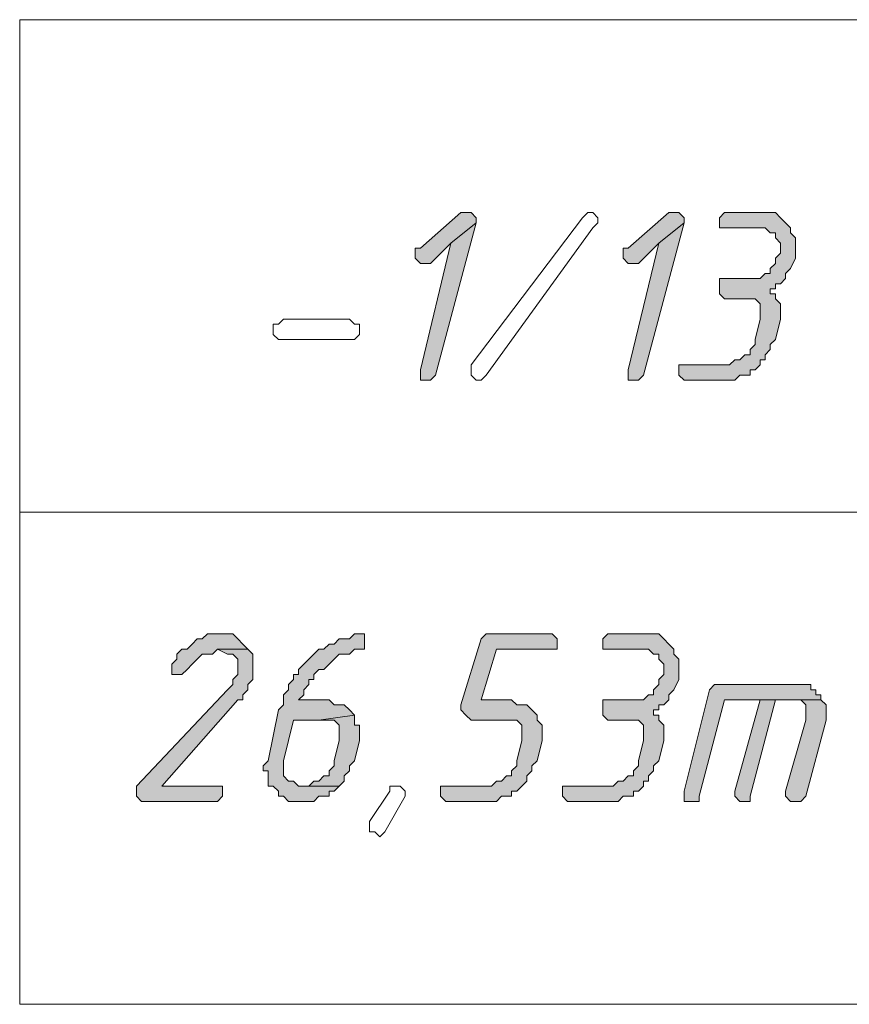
# Model space of a CAD drawing. Header units: inches. Extents: x 1504 to 12593, y -807 to 3183.
# Tile 173 of 256: x 6123 to 6192, y 998 to 1080. Entities that reach past the tile are written whole.
import ezdxf

# ---------------------------------------------------------------- set-up
doc = ezdxf.new("R2010")
doc.units = ezdxf.units.IN
doc.header["$MEASUREMENT"] = 0
for name, color, linetype in [('at_Entity', 7, 'Continuous'), ('at_Rect', 7, 'Continuous'), ('at_Solid', 7, 'Continuous')]:
    doc.layers.add(name, color=color, linetype=linetype)

msp = doc.modelspace()

# ---------------------------------------------------------------- hatches: boundary and pattern name
at = {"layer": 'at_Solid', "lineweight": 15}
for points in [[(6159.987, 1063.768), (6159.568, 1063.768), (6156.188, 1060.811), (6155.764, 1060.811), (6155.764, 1060.387), (6155.764, 1059.969), (6156.188, 1059.545), (6157.03, 1059.545), (6158.72, 1061.235), (6160.835, 1062.925), (6160.835, 1063.344), (6160.411, 1063.768)], [(6177.309, 1063.768), (6176.885, 1063.768), (6173.504, 1060.811), (6173.086, 1060.811), (6173.086, 1060.387), (6173.086, 1059.969), (6173.504, 1059.545), (6174.352, 1059.545), (6176.042, 1061.235), (6178.151, 1062.925), (6178.151, 1063.344), (6177.727, 1063.768)], [(6184.913, 1063.768), (6181.532, 1063.768), (6181.108, 1063.344), (6181.108, 1062.501), (6184.913, 1062.501), (6185.331, 1062.083), (6185.755, 1062.083), (6185.755, 1061.659), (6186.179, 1061.235), (6186.179, 1060.811), (6186.179, 1060.387), (6185.755, 1059.969), (6185.755, 1059.545), (6185.331, 1059.121), (6185.331, 1058.702), (6184.913, 1058.702), (6184.489, 1058.278), (6181.108, 1058.278), (6181.108, 1057.012), (6181.532, 1056.588), (6184.065, 1056.588), (6184.489, 1056.164), (6184.489, 1055.322), (6184.489, 1054.898), (6184.065, 1053.207), (6184.065, 1052.789), (6183.646, 1052.365), (6183.646, 1051.941), (6183.222, 1051.941), (6182.798, 1051.523), (6182.374, 1051.523), (6181.95, 1051.099), (6177.727, 1051.099), (6177.727, 1050.251), (6178.151, 1049.832), (6182.374, 1049.832), (6182.798, 1050.251), (6183.646, 1050.251), (6183.646, 1050.675), (6184.065, 1050.675), (6184.489, 1051.099), (6184.489, 1051.523), (6184.913, 1051.523), (6184.913, 1051.941), (6185.331, 1052.365), (6185.331, 1052.789), (6185.755, 1053.207), (6186.179, 1054.898), (6186.179, 1056.164), (6185.755, 1056.588), (6185.755, 1057.012), (6185.331, 1057.012), (6185.331, 1057.436), (6185.755, 1057.436), (6185.755, 1057.854), (6186.179, 1057.854), (6186.603, 1058.278), (6186.603, 1058.702), (6187.021, 1059.121), (6187.445, 1059.969), (6187.445, 1060.387), (6187.445, 1061.659), (6187.021, 1062.083), (6187.021, 1062.501), (6186.603, 1062.925), (6186.179, 1063.344), (6185.755, 1063.768), (6185.331, 1063.768)], [(6160.835, 1062.925), (6158.72, 1061.235), (6156.188, 1050.675), (6156.188, 1049.832), (6157.03, 1049.832), (6157.454, 1050.251)], [(6178.151, 1062.925), (6176.042, 1061.235), (6173.504, 1050.675), (6173.504, 1049.832), (6174.352, 1049.832), (6174.771, 1050.251)], [(6139.714, 1028.711), (6138.447, 1028.711), (6138.023, 1028.287), (6137.599, 1028.287), (6137.181, 1027.863), (6136.757, 1027.445), (6136.333, 1027.445), (6135.915, 1027.021), (6135.915, 1026.597), (6135.491, 1026.178), (6135.491, 1025.754), (6135.491, 1025.33), (6136.333, 1025.33), (6136.757, 1025.754), (6137.181, 1026.178), (6137.599, 1026.597), (6138.023, 1027.021), (6138.866, 1027.021), (6139.29, 1027.445), (6141.828, 1027.445), (6141.404, 1027.863), (6140.98, 1028.287), (6140.562, 1028.711), (6140.138, 1028.711)], [(6151.122, 1028.711), (6150.698, 1028.711), (6150.274, 1028.287), (6149.426, 1028.287), (6149.008, 1027.863), (6148.584, 1027.863), (6148.16, 1027.445), (6147.741, 1027.445), (6147.318, 1027.021), (6146.894, 1026.597), (6146.47, 1026.178), (6146.051, 1025.754), (6146.051, 1025.33), (6145.627, 1025.33), (6145.627, 1024.906), (6145.203, 1024.488), (6145.203, 1024.064), (6144.785, 1023.64), (6144.785, 1022.798), (6144.361, 1022.374), (6143.518, 1018.15), (6143.094, 1017.727), (6143.094, 1017.303), (6143.518, 1017.303), (6143.518, 1016.036), (6143.937, 1016.036), (6144.361, 1015.618), (6144.361, 1015.194), (6144.785, 1015.194), (6145.203, 1014.77), (6147.318, 1014.77), (6147.741, 1015.194), (6148.584, 1015.194), (6148.584, 1015.618), (6149.008, 1015.618), (6149.426, 1016.036), (6146.051, 1016.036), (6145.627, 1016.46), (6145.203, 1016.46), (6144.785, 1016.884), (6144.785, 1017.727), (6144.785, 1018.15), (6145.627, 1021.531), (6147.741, 1021.531), (6150.698, 1021.955), (6150.274, 1022.374), (6149.85, 1022.798), (6149.008, 1022.798), (6148.584, 1023.222), (6146.051, 1023.222), (6146.47, 1023.64), (6146.47, 1024.064), (6146.894, 1024.488), (6146.894, 1024.906), (6147.318, 1024.906), (6147.318, 1025.33), (6147.741, 1025.754), (6148.16, 1025.754), (6148.584, 1026.178), (6149.008, 1026.597), (6149.426, 1027.021), (6150.274, 1027.021), (6150.698, 1027.445), (6151.541, 1027.445), (6151.541, 1028.711)], [(6166.748, 1028.711), (6161.677, 1028.711), (6161.259, 1028.287), (6159.568, 1022.798), (6159.568, 1022.374), (6159.987, 1021.955), (6160.411, 1021.531), (6164.21, 1021.531), (6164.634, 1021.107), (6164.634, 1020.259), (6164.634, 1019.841), (6164.21, 1018.15), (6164.21, 1017.727), (6163.792, 1017.303), (6163.792, 1016.884), (6163.368, 1016.884), (6162.944, 1016.46), (6162.525, 1016.46), (6162.101, 1016.036), (6157.878, 1016.036), (6157.878, 1015.194), (6158.302, 1014.77), (6162.525, 1014.77), (6162.944, 1015.194), (6163.792, 1015.194), (6163.792, 1015.618), (6164.21, 1015.618), (6164.634, 1016.036), (6165.058, 1016.46), (6165.058, 1016.884), (6165.482, 1017.303), (6165.482, 1017.727), (6165.906, 1018.15), (6166.324, 1019.841), (6166.324, 1020.259), (6166.324, 1021.107), (6165.906, 1021.531), (6165.906, 1021.955), (6165.482, 1022.374), (6165.058, 1022.798), (6164.21, 1022.798), (6163.792, 1023.222), (6161.259, 1023.222), (6162.525, 1027.445), (6167.591, 1027.445), (6167.591, 1028.287), (6167.167, 1028.711)], [(6175.194, 1028.711), (6171.814, 1028.711), (6171.395, 1028.287), (6171.395, 1027.445), (6175.194, 1027.445), (6175.618, 1027.021), (6176.042, 1027.021), (6176.042, 1026.597), (6176.461, 1026.178), (6176.461, 1025.754), (6176.461, 1025.33), (6176.042, 1024.906), (6176.042, 1024.488), (6175.618, 1024.064), (6175.618, 1023.64), (6175.194, 1023.64), (6174.771, 1023.222), (6171.395, 1023.222), (6171.395, 1021.955), (6171.814, 1021.531), (6174.352, 1021.531), (6174.771, 1021.107), (6174.771, 1020.259), (6174.771, 1019.841), (6174.352, 1018.15), (6174.352, 1017.727), (6173.928, 1017.303), (6173.928, 1016.884), (6173.504, 1016.884), (6173.086, 1016.46), (6172.662, 1016.46), (6172.238, 1016.036), (6168.015, 1016.036), (6168.015, 1015.194), (6168.439, 1014.77), (6172.662, 1014.77), (6173.086, 1015.194), (6173.928, 1015.194), (6173.928, 1015.618), (6174.352, 1015.618), (6174.771, 1016.036), (6174.771, 1016.46), (6175.194, 1016.46), (6175.194, 1016.884), (6175.618, 1017.303), (6175.618, 1017.727), (6176.042, 1018.15), (6176.461, 1019.841), (6176.461, 1021.107), (6176.042, 1021.531), (6176.042, 1021.955), (6175.618, 1021.955), (6175.618, 1022.374), (6176.042, 1022.374), (6176.042, 1022.798), (6176.461, 1022.798), (6176.885, 1023.222), (6176.885, 1023.64), (6177.309, 1024.064), (6177.727, 1024.906), (6177.727, 1025.33), (6177.727, 1026.597), (6177.309, 1027.021), (6177.309, 1027.445), (6176.885, 1027.863), (6176.461, 1028.287), (6176.042, 1028.711), (6175.618, 1028.711)], [(6141.828, 1027.445), (6139.29, 1027.445), (6140.138, 1027.021), (6140.562, 1027.021), (6140.98, 1026.597), (6140.98, 1025.754), (6140.98, 1025.33), (6140.562, 1024.906), (6140.562, 1024.488), (6140.138, 1024.064), (6132.534, 1016.036), (6132.534, 1015.194), (6132.958, 1014.77), (6139.29, 1014.77), (6139.714, 1015.194), (6139.714, 1016.036), (6134.643, 1016.036), (6140.98, 1023.222), (6141.404, 1023.222), (6141.404, 1023.64), (6141.828, 1024.064), (6141.828, 1024.488), (6142.246, 1024.906), (6142.246, 1025.33), (6142.246, 1027.021)], [(6187.869, 1024.488), (6180.69, 1024.488), (6180.266, 1024.064), (6178.151, 1015.618), (6178.151, 1014.77), (6179.418, 1014.77), (6179.418, 1015.194), (6181.532, 1023.222), (6189.554, 1023.222), (6189.554, 1023.64), (6189.136, 1023.64), (6189.136, 1024.064), (6188.712, 1024.064), (6188.712, 1024.488), (6188.288, 1024.488)], [(6184.489, 1023.222), (6182.374, 1015.618), (6182.374, 1015.194), (6182.798, 1014.77), (6183.646, 1014.77), (6183.646, 1015.194), (6185.755, 1023.222), (6187.445, 1023.222)], [(6189.554, 1023.222), (6184.489, 1023.222), (6187.869, 1023.222), (6188.288, 1022.798), (6188.288, 1021.531), (6186.603, 1015.618), (6186.603, 1015.194), (6187.021, 1014.77), (6187.869, 1014.77), (6188.288, 1015.194), (6189.978, 1021.531), (6189.978, 1022.374), (6189.978, 1022.798)], [(6150.698, 1021.955), (6147.741, 1021.531), (6149.008, 1021.531), (6149.426, 1021.107), (6149.426, 1020.259), (6149.426, 1019.841), (6149.008, 1018.15), (6149.008, 1017.727), (6148.584, 1017.303), (6148.584, 1016.884), (6148.16, 1016.884), (6147.741, 1016.46), (6147.318, 1016.46), (6146.894, 1016.036), (6146.47, 1016.036), (6149.426, 1016.036), (6149.85, 1016.46), (6149.85, 1016.884), (6150.274, 1017.303), (6150.274, 1017.727), (6150.698, 1018.15), (6151.122, 1019.841), (6151.122, 1020.259), (6151.122, 1021.107), (6150.698, 1021.107), (6150.698, 1021.531)]]:
    msp.add_hatch(color=7, dxfattribs=at).paths.add_polyline_path(points)

# ---------------------------------------------------------------- linework, layer by layer
at = {"layer": 'at_Entity', "color": 7, "lineweight": 15}
for p, q in [((6159.568, 1063.768), (6156.188, 1060.811)), ((6159.987, 1063.768), (6159.568, 1063.768)), ((6160.411, 1063.768), (6159.987, 1063.768)), ((6160.835, 1063.344), (6160.411, 1063.768)), ((6169.705, 1063.344), (6170.129, 1063.768)), ((6170.129, 1063.768), (6170.547, 1063.768)), ((6170.547, 1063.768), (6170.971, 1063.344)), ((6176.885, 1063.768), (6173.504, 1060.811)), ((6177.309, 1063.768), (6176.885, 1063.768)), ((6177.727, 1063.768), (6177.309, 1063.768)), ((6178.151, 1063.344), (6177.727, 1063.768)), ((6181.532, 1063.768), (6181.108, 1063.344)), ((6184.913, 1063.768), (6181.532, 1063.768)), ((6185.331, 1063.768), (6184.913, 1063.768)), ((6185.755, 1063.768), (6185.331, 1063.768)), ((6186.179, 1063.344), (6185.755, 1063.768)), ((6157.454, 1050.251), (6160.835, 1062.925)), ((6160.835, 1062.925), (6158.72, 1061.235)), ((6158.72, 1061.235), (6160.835, 1062.925)), ((6160.411, 1051.099), (6169.705, 1063.344)), ((6160.835, 1062.925), (6160.835, 1063.344)), ((6170.971, 1062.925), (6170.547, 1062.501)), ((6170.971, 1063.344), (6170.971, 1062.925)), ((6174.771, 1050.251), (6178.151, 1062.925)), ((6178.151, 1062.925), (6176.042, 1061.235)), ((6176.042, 1061.235), (6178.151, 1062.925)), ((6178.151, 1062.925), (6178.151, 1063.344)), ((6181.108, 1063.344), (6181.108, 1062.501)), ((6186.603, 1062.925), (6186.179, 1063.344)), ((6186.179, 1063.344), (6186.179, 1063.344)), ((6187.021, 1062.501), (6186.603, 1062.925)), ((6170.547, 1062.501), (6161.677, 1050.251)), ((6170.547, 1062.501), (6170.547, 1062.501)), ((6181.108, 1062.501), (6184.913, 1062.501)), ((6184.913, 1062.501), (6185.331, 1062.083)), ((6185.331, 1062.083), (6185.755, 1062.083)), ((6185.755, 1062.083), (6185.755, 1061.659)), ((6187.021, 1062.083), (6187.021, 1062.501)), ((6187.021, 1062.501), (6187.021, 1062.501)), ((6187.445, 1061.659), (6187.021, 1062.083)), ((6158.72, 1061.235), (6156.188, 1050.675)), ((6157.03, 1059.545), (6158.72, 1061.235)), ((6176.042, 1061.235), (6173.504, 1050.675)), ((6174.352, 1059.545), (6176.042, 1061.235)), ((6185.755, 1061.659), (6186.179, 1061.235)), ((6186.179, 1061.235), (6186.179, 1060.811)), ((6187.445, 1060.387), (6187.445, 1061.659)), ((6187.445, 1061.659), (6187.445, 1061.659)), ((6156.188, 1060.811), (6155.764, 1060.811)), ((6155.764, 1060.811), (6155.764, 1060.387)), ((6173.504, 1060.811), (6173.086, 1060.811)), ((6173.086, 1060.811), (6173.086, 1060.387)), ((6186.179, 1060.811), (6186.179, 1060.387)), ((6155.764, 1060.387), (6155.764, 1059.969)), ((6155.764, 1059.969), (6156.188, 1059.545)), ((6173.086, 1060.387), (6173.086, 1059.969)), ((6173.086, 1059.969), (6173.504, 1059.545)), ((6186.179, 1060.387), (6185.755, 1059.969)), ((6185.755, 1059.969), (6185.755, 1059.545)), ((6187.021, 1059.121), (6187.445, 1059.969)), ((6187.445, 1059.969), (6187.445, 1060.387)), ((6156.188, 1059.545), (6157.03, 1059.545)), ((6173.504, 1059.545), (6174.352, 1059.545)), ((6185.755, 1059.545), (6185.331, 1059.121)), ((6185.331, 1059.121), (6185.331, 1058.702)), ((6186.603, 1058.702), (6187.021, 1059.121)), ((6187.021, 1059.121), (6187.021, 1059.121)), ((6184.489, 1058.278), (6181.108, 1058.278)), ((6181.108, 1058.278), (6181.108, 1057.012)), ((6184.913, 1058.702), (6184.489, 1058.278)), ((6185.331, 1058.702), (6184.913, 1058.702)), ((6186.179, 1057.854), (6186.603, 1058.278)), ((6186.603, 1058.278), (6186.603, 1058.702)), ((6185.331, 1057.012), (6185.331, 1057.436)), ((6185.331, 1057.436), (6185.755, 1057.436)), ((6185.755, 1057.436), (6185.755, 1057.854)), ((6185.755, 1057.854), (6186.179, 1057.854)), ((6181.108, 1057.012), (6181.108, 1057.012)), ((6181.108, 1057.012), (6181.532, 1056.588)), ((6181.532, 1056.588), (6184.065, 1056.588)), ((6184.065, 1056.588), (6184.489, 1056.164)), ((6185.755, 1057.012), (6185.331, 1057.012)), ((6185.755, 1056.588), (6185.755, 1057.012)), ((6186.179, 1056.164), (6185.755, 1056.588)), ((6184.489, 1056.164), (6184.489, 1055.322)), ((6186.179, 1054.898), (6186.179, 1056.164)), ((6144.361, 1054.479), (6144.785, 1054.898)), ((6144.785, 1054.898), (6150.274, 1054.898)), ((6150.274, 1054.898), (6150.698, 1054.479)), ((6184.489, 1054.898), (6184.065, 1053.207)), ((6184.489, 1055.322), (6184.489, 1054.898)), ((6185.755, 1053.207), (6186.179, 1054.898)), ((6143.937, 1053.631), (6143.937, 1054.479)), ((6143.937, 1054.479), (6144.361, 1054.479)), ((6150.698, 1054.479), (6151.122, 1054.479)), ((6151.122, 1054.479), (6151.122, 1053.631)), ((6144.361, 1053.207), (6143.937, 1053.631)), ((6150.274, 1053.207), (6144.361, 1053.207)), ((6150.698, 1053.207), (6150.274, 1053.207)), ((6150.274, 1053.207), (6150.274, 1053.207)), ((6151.122, 1053.631), (6150.698, 1053.207)), ((6184.065, 1053.207), (6184.065, 1052.789)), ((6185.331, 1052.789), (6185.755, 1053.207)), ((6184.065, 1052.789), (6183.646, 1052.365)), ((6183.646, 1052.365), (6183.646, 1051.941)), ((6184.913, 1051.941), (6185.331, 1052.365)), ((6185.331, 1052.365), (6185.331, 1052.789)), ((6182.374, 1051.523), (6181.95, 1051.099)), ((6182.798, 1051.523), (6182.374, 1051.523)), ((6183.222, 1051.941), (6182.798, 1051.523)), ((6183.646, 1051.941), (6183.222, 1051.941)), ((6184.489, 1051.099), (6184.489, 1051.523)), ((6184.489, 1051.523), (6184.913, 1051.523)), ((6184.913, 1051.523), (6184.913, 1051.941)), ((6156.188, 1050.675), (6156.188, 1049.832)), ((6160.411, 1050.675), (6160.411, 1051.099)), ((6160.411, 1051.099), (6160.411, 1051.099)), ((6160.411, 1050.251), (6160.411, 1050.675)), ((6160.411, 1050.675), (6160.411, 1050.675)), ((6160.411, 1050.675), (6160.411, 1050.675)), ((6173.504, 1050.675), (6173.504, 1049.832)), ((6181.95, 1051.099), (6177.727, 1051.099)), ((6177.727, 1051.099), (6177.727, 1050.251)), ((6183.646, 1050.251), (6183.646, 1050.675)), ((6183.646, 1050.675), (6184.065, 1050.675)), ((6184.065, 1050.675), (6184.489, 1051.099)), ((6156.188, 1049.832), (6157.03, 1049.832)), ((6157.03, 1049.832), (6157.454, 1050.251)), ((6160.835, 1049.832), (6160.411, 1050.251)), ((6161.259, 1049.832), (6160.835, 1049.832)), ((6161.677, 1050.251), (6161.259, 1049.832)), ((6173.504, 1049.832), (6174.352, 1049.832)), ((6174.352, 1049.832), (6174.771, 1050.251)), ((6177.727, 1050.251), (6178.151, 1049.832)), ((6178.151, 1049.832), (6182.374, 1049.832)), ((6182.374, 1049.832), (6182.798, 1050.251)), ((6182.798, 1050.251), (6183.646, 1050.251)), ((6122.816, 1038.848), (6369.078, 1038.848)), ((6138.447, 1028.711), (6138.023, 1028.287)), ((6139.714, 1028.711), (6138.447, 1028.711)), ((6140.138, 1028.711), (6139.714, 1028.711)), ((6140.562, 1028.711), (6140.138, 1028.711)), ((6140.98, 1028.287), (6140.562, 1028.711)), ((6150.698, 1028.711), (6150.274, 1028.287)), ((6151.122, 1028.711), (6150.698, 1028.711)), ((6151.541, 1028.711), (6151.122, 1028.711)), ((6151.541, 1027.445), (6151.541, 1028.711)), ((6161.677, 1028.711), (6161.259, 1028.287)), ((6166.748, 1028.711), (6161.677, 1028.711)), ((6167.167, 1028.711), (6166.748, 1028.711)), ((6167.591, 1028.287), (6167.167, 1028.711)), ((6171.814, 1028.711), (6171.395, 1028.287)), ((6175.194, 1028.711), (6171.814, 1028.711)), ((6175.618, 1028.711), (6175.194, 1028.711)), ((6176.042, 1028.711), (6175.618, 1028.711)), ((6176.461, 1028.287), (6176.042, 1028.711)), ((6137.181, 1027.863), (6136.757, 1027.445)), ((6137.599, 1028.287), (6137.181, 1027.863)), ((6137.181, 1027.863), (6137.181, 1027.863)), ((6138.023, 1028.287), (6137.599, 1028.287)), ((6141.404, 1027.863), (6140.98, 1028.287)), ((6140.98, 1028.287), (6140.98, 1028.287)), ((6141.828, 1027.445), (6141.404, 1027.863)), ((6148.584, 1027.863), (6148.16, 1027.445)), ((6149.008, 1027.863), (6148.584, 1027.863)), ((6149.426, 1028.287), (6149.008, 1027.863)), ((6150.274, 1028.287), (6149.426, 1028.287)), ((6161.259, 1028.287), (6159.568, 1022.798)), ((6161.259, 1028.287), (6161.259, 1028.287)), ((6167.591, 1027.445), (6167.591, 1028.287)), ((6171.395, 1028.287), (6171.395, 1027.445)), ((6176.885, 1027.863), (6176.461, 1028.287)), ((6176.461, 1028.287), (6176.461, 1028.287)), ((6177.309, 1027.445), (6176.885, 1027.863)), ((6136.333, 1027.445), (6135.915, 1027.021)), ((6135.915, 1027.021), (6135.915, 1026.597)), ((6136.757, 1027.445), (6136.333, 1027.445)), ((6137.599, 1026.597), (6138.023, 1027.021)), ((6138.023, 1027.021), (6138.866, 1027.021)), ((6138.866, 1027.021), (6139.29, 1027.445)), ((6141.828, 1027.445), (6139.29, 1027.445)), ((6139.29, 1027.445), (6140.138, 1027.021)), ((6139.29, 1027.445), (6141.828, 1027.445)), ((6140.138, 1027.021), (6140.562, 1027.021)), ((6140.562, 1027.021), (6140.98, 1026.597)), ((6142.246, 1027.021), (6141.828, 1027.445)), ((6142.246, 1025.33), (6142.246, 1027.021)), ((6147.318, 1027.021), (6146.894, 1026.597)), ((6147.741, 1027.445), (6147.318, 1027.021)), ((6147.318, 1027.021), (6147.318, 1027.021)), ((6148.16, 1027.445), (6147.741, 1027.445)), ((6149.008, 1026.597), (6149.426, 1027.021)), ((6149.426, 1027.021), (6150.274, 1027.021)), ((6150.274, 1027.021), (6150.698, 1027.445)), ((6150.698, 1027.445), (6151.541, 1027.445)), ((6161.259, 1023.222), (6162.525, 1027.445)), ((6162.525, 1027.445), (6167.591, 1027.445)), ((6171.395, 1027.445), (6175.194, 1027.445)), ((6175.194, 1027.445), (6175.618, 1027.021)), ((6175.618, 1027.021), (6176.042, 1027.021)), ((6176.042, 1027.021), (6176.042, 1026.597)), ((6177.309, 1027.021), (6177.309, 1027.445)), ((6177.309, 1027.445), (6177.309, 1027.445)), ((6177.727, 1026.597), (6177.309, 1027.021)), ((6135.915, 1026.597), (6135.491, 1026.178)), ((6135.491, 1026.178), (6135.491, 1025.754)), ((6136.757, 1025.754), (6137.181, 1026.178)), ((6137.181, 1026.178), (6137.599, 1026.597)), ((6137.181, 1026.178), (6137.181, 1026.178)), ((6140.98, 1026.597), (6140.98, 1025.754)), ((6146.47, 1026.178), (6146.051, 1025.754)), ((6146.894, 1026.597), (6146.47, 1026.178)), ((6146.47, 1026.178), (6146.47, 1026.178)), ((6148.16, 1025.754), (6148.584, 1026.178)), ((6148.584, 1026.178), (6149.008, 1026.597)), ((6149.008, 1026.597), (6149.008, 1026.597)), ((6176.042, 1026.597), (6176.461, 1026.178)), ((6176.461, 1026.178), (6176.461, 1025.754)), ((6177.727, 1025.33), (6177.727, 1026.597)), ((6177.727, 1026.597), (6177.727, 1026.597)), ((6135.491, 1025.754), (6135.491, 1025.33)), ((6135.491, 1025.33), (6136.333, 1025.33)), ((6136.333, 1025.33), (6136.757, 1025.754)), ((6140.98, 1025.33), (6140.562, 1024.906)), ((6140.98, 1025.754), (6140.98, 1025.33)), ((6142.246, 1024.906), (6142.246, 1025.33)), ((6146.051, 1025.33), (6145.627, 1025.33)), ((6145.627, 1025.33), (6145.627, 1024.906)), ((6146.051, 1025.754), (6146.051, 1025.33)), ((6147.318, 1025.33), (6147.741, 1025.754)), ((6147.318, 1024.906), (6147.318, 1025.33)), ((6147.741, 1025.754), (6148.16, 1025.754)), ((6176.461, 1025.33), (6176.042, 1024.906)), ((6176.461, 1025.754), (6176.461, 1025.33)), ((6177.727, 1024.906), (6177.727, 1025.33)), ((6140.562, 1024.488), (6140.138, 1024.064)), ((6140.562, 1024.906), (6140.562, 1024.488)), ((6141.828, 1024.488), (6142.246, 1024.906)), ((6141.828, 1024.064), (6141.828, 1024.488)), ((6145.627, 1024.906), (6145.203, 1024.488)), ((6145.203, 1024.488), (6145.203, 1024.064)), ((6146.47, 1024.064), (6146.894, 1024.488)), ((6146.894, 1024.488), (6146.894, 1024.906)), ((6146.894, 1024.906), (6147.318, 1024.906)), ((6176.042, 1024.488), (6175.618, 1024.064)), ((6176.042, 1024.906), (6176.042, 1024.488)), ((6177.309, 1024.064), (6177.727, 1024.906)), ((6180.69, 1024.488), (6180.266, 1024.064)), ((6187.869, 1024.488), (6180.69, 1024.488)), ((6188.288, 1024.488), (6187.869, 1024.488)), ((6188.712, 1024.488), (6188.288, 1024.488)), ((6188.712, 1024.064), (6188.712, 1024.488)), ((6140.138, 1024.064), (6132.534, 1016.036)), ((6141.404, 1023.64), (6141.828, 1024.064)), ((6141.404, 1023.222), (6141.404, 1023.64)), ((6145.203, 1024.064), (6144.785, 1023.64)), ((6144.785, 1023.64), (6144.785, 1022.798)), ((6146.051, 1023.222), (6146.47, 1023.64)), ((6146.47, 1023.64), (6146.47, 1024.064)), ((6175.194, 1023.64), (6174.771, 1023.222)), ((6175.618, 1023.64), (6175.194, 1023.64)), ((6175.618, 1024.064), (6175.618, 1023.64)), ((6176.885, 1023.64), (6177.309, 1024.064)), ((6176.885, 1023.222), (6176.885, 1023.64)), ((6177.309, 1024.064), (6177.309, 1024.064)), ((6180.266, 1024.064), (6178.151, 1015.618)), ((6189.136, 1024.064), (6188.712, 1024.064)), ((6189.136, 1023.64), (6189.136, 1024.064)), ((6189.554, 1023.64), (6189.136, 1023.64)), ((6189.554, 1023.222), (6189.554, 1023.64)), ((6134.643, 1016.036), (6140.98, 1023.222)), ((6140.98, 1023.222), (6141.404, 1023.222)), ((6144.785, 1022.798), (6144.361, 1022.374)), ((6148.584, 1023.222), (6146.051, 1023.222)), ((6149.008, 1022.798), (6148.584, 1023.222)), ((6149.85, 1022.798), (6149.008, 1022.798)), ((6150.274, 1022.374), (6149.85, 1022.798)), ((6159.568, 1022.798), (6159.568, 1022.374)), ((6163.792, 1023.222), (6161.259, 1023.222)), ((6164.21, 1022.798), (6163.792, 1023.222)), ((6165.058, 1022.798), (6164.21, 1022.798)), ((6165.482, 1022.374), (6165.058, 1022.798)), ((6174.771, 1023.222), (6171.395, 1023.222)), ((6171.395, 1023.222), (6171.395, 1021.955)), ((6176.042, 1022.374), (6176.042, 1022.798)), ((6176.042, 1022.798), (6176.461, 1022.798)), ((6176.461, 1022.798), (6176.885, 1023.222)), ((6179.418, 1015.194), (6181.532, 1023.222)), ((6181.532, 1023.222), (6189.554, 1023.222)), ((6184.489, 1023.222), (6182.374, 1015.618)), ((6183.646, 1015.194), (6185.755, 1023.222)), ((6187.445, 1023.222), (6184.489, 1023.222)), ((6189.554, 1023.222), (6184.489, 1023.222)), ((6184.489, 1023.222), (6187.869, 1023.222)), ((6185.755, 1023.222), (6187.445, 1023.222)), ((6187.869, 1023.222), (6188.288, 1022.798)), ((6188.288, 1022.798), (6188.288, 1021.531)), ((6189.978, 1022.798), (6189.554, 1023.222)), ((6189.978, 1022.374), (6189.978, 1022.798)), ((6144.361, 1022.374), (6143.518, 1018.15)), ((6150.698, 1021.955), (6147.741, 1021.531)), ((6147.741, 1021.531), (6150.698, 1021.955)), ((6150.698, 1021.955), (6150.274, 1022.374)), ((6150.274, 1022.374), (6150.274, 1022.374)), ((6150.698, 1021.531), (6150.698, 1021.955)), ((6159.568, 1022.374), (6159.568, 1022.374)), ((6159.568, 1022.374), (6159.987, 1021.955)), ((6159.987, 1021.955), (6159.987, 1021.955)), ((6159.987, 1021.955), (6160.411, 1021.531)), ((6165.906, 1021.955), (6165.482, 1022.374)), ((6165.482, 1022.374), (6165.482, 1022.374)), ((6165.906, 1021.531), (6165.906, 1021.955)), ((6171.395, 1021.955), (6171.395, 1021.955)), ((6171.395, 1021.955), (6171.814, 1021.531)), ((6175.618, 1021.955), (6175.618, 1022.374)), ((6175.618, 1022.374), (6176.042, 1022.374)), ((6176.042, 1021.955), (6175.618, 1021.955)), ((6176.042, 1021.531), (6176.042, 1021.955)), ((6189.978, 1021.531), (6189.978, 1022.374)), ((6144.785, 1018.15), (6145.627, 1021.531)), ((6145.627, 1021.531), (6147.741, 1021.531)), ((6147.741, 1021.531), (6149.008, 1021.531)), ((6149.008, 1021.531), (6149.426, 1021.107)), ((6149.426, 1021.107), (6149.426, 1020.259)), ((6150.698, 1021.107), (6150.698, 1021.531)), ((6151.122, 1021.107), (6150.698, 1021.107)), ((6151.122, 1020.259), (6151.122, 1021.107)), ((6160.411, 1021.531), (6164.21, 1021.531)), ((6164.21, 1021.531), (6164.634, 1021.107)), ((6164.634, 1021.107), (6164.634, 1020.259)), ((6166.324, 1021.107), (6165.906, 1021.531)), ((6166.324, 1020.259), (6166.324, 1021.107)), ((6171.814, 1021.531), (6174.352, 1021.531)), ((6174.352, 1021.531), (6174.771, 1021.107)), ((6174.771, 1021.107), (6174.771, 1020.259)), ((6176.461, 1021.107), (6176.042, 1021.531)), ((6176.461, 1019.841), (6176.461, 1021.107)), ((6188.288, 1021.531), (6186.603, 1015.618)), ((6188.288, 1015.194), (6189.978, 1021.531)), ((6149.426, 1020.259), (6149.426, 1019.841)), ((6151.122, 1019.841), (6151.122, 1020.259)), ((6164.634, 1020.259), (6164.634, 1019.841)), ((6166.324, 1019.841), (6166.324, 1020.259)), ((6174.771, 1020.259), (6174.771, 1019.841)), ((6149.426, 1019.841), (6149.008, 1018.15)), ((6150.698, 1018.15), (6151.122, 1019.841)), ((6164.634, 1019.841), (6164.21, 1018.15)), ((6165.906, 1018.15), (6166.324, 1019.841)), ((6174.771, 1019.841), (6174.352, 1018.15)), ((6176.042, 1018.15), (6176.461, 1019.841)), ((6143.518, 1018.15), (6143.094, 1017.727)), ((6143.518, 1018.15), (6143.518, 1018.15)), ((6144.785, 1017.727), (6144.785, 1018.15)), ((6149.008, 1018.15), (6149.008, 1017.727)), ((6150.274, 1017.727), (6150.698, 1018.15)), ((6164.21, 1018.15), (6164.21, 1017.727)), ((6165.482, 1017.727), (6165.906, 1018.15)), ((6174.352, 1018.15), (6174.352, 1017.727)), ((6175.618, 1017.727), (6176.042, 1018.15)), ((6143.094, 1017.727), (6143.094, 1017.303)), ((6143.094, 1017.303), (6143.518, 1017.303)), ((6143.518, 1017.303), (6143.518, 1016.036)), ((6144.785, 1016.884), (6144.785, 1017.727)), ((6149.008, 1017.727), (6148.584, 1017.303)), ((6148.584, 1017.303), (6148.584, 1016.884)), ((6149.85, 1016.884), (6150.274, 1017.303)), ((6150.274, 1017.303), (6150.274, 1017.727)), ((6164.21, 1017.727), (6163.792, 1017.303)), ((6163.792, 1017.303), (6163.792, 1016.884)), ((6165.058, 1016.884), (6165.482, 1017.303)), ((6165.482, 1017.303), (6165.482, 1017.727)), ((6174.352, 1017.727), (6173.928, 1017.303)), ((6173.928, 1017.303), (6173.928, 1016.884)), ((6175.194, 1016.884), (6175.618, 1017.303)), ((6175.618, 1017.303), (6175.618, 1017.727)), ((6145.203, 1016.46), (6144.785, 1016.884)), ((6145.627, 1016.46), (6145.203, 1016.46)), ((6146.051, 1016.036), (6145.627, 1016.46)), ((6147.318, 1016.46), (6146.894, 1016.036)), ((6147.741, 1016.46), (6147.318, 1016.46)), ((6148.16, 1016.884), (6147.741, 1016.46)), ((6148.584, 1016.884), (6148.16, 1016.884)), ((6149.426, 1016.036), (6149.85, 1016.46)), ((6149.85, 1016.46), (6149.85, 1016.884)), ((6162.525, 1016.46), (6162.101, 1016.036)), ((6162.944, 1016.46), (6162.525, 1016.46)), ((6163.368, 1016.884), (6162.944, 1016.46)), ((6163.792, 1016.884), (6163.368, 1016.884)), ((6164.634, 1016.036), (6165.058, 1016.46)), ((6165.058, 1016.46), (6165.058, 1016.884)), ((6172.662, 1016.46), (6172.238, 1016.036)), ((6173.086, 1016.46), (6172.662, 1016.46)), ((6173.504, 1016.884), (6173.086, 1016.46)), ((6173.928, 1016.884), (6173.504, 1016.884)), ((6174.771, 1016.036), (6174.771, 1016.46)), ((6174.771, 1016.46), (6175.194, 1016.46)), ((6175.194, 1016.46), (6175.194, 1016.884)), ((6132.534, 1016.036), (6132.534, 1015.194)), ((6139.714, 1016.036), (6134.643, 1016.036)), ((6139.714, 1015.194), (6139.714, 1016.036)), ((6143.518, 1016.036), (6143.937, 1016.036)), ((6143.937, 1016.036), (6144.361, 1015.618)), ((6144.361, 1015.618), (6144.361, 1015.194)), ((6149.426, 1016.036), (6146.051, 1016.036)), ((6146.894, 1016.036), (6146.47, 1016.036)), ((6146.47, 1016.036), (6149.426, 1016.036)), ((6148.584, 1015.194), (6148.584, 1015.618)), ((6148.584, 1015.618), (6149.008, 1015.618)), ((6149.008, 1015.618), (6149.426, 1016.036)), ((6151.965, 1013.079), (6153.655, 1015.618)), ((6153.655, 1015.618), (6153.655, 1016.036)), ((6153.655, 1016.036), (6154.497, 1016.036)), ((6153.655, 1015.618), (6153.655, 1015.618)), ((6154.497, 1016.036), (6154.921, 1015.618)), ((6154.921, 1015.618), (6154.921, 1015.194)), ((6162.101, 1016.036), (6157.878, 1016.036)), ((6157.878, 1016.036), (6157.878, 1015.194)), ((6163.792, 1015.194), (6163.792, 1015.618)), ((6163.792, 1015.618), (6164.21, 1015.618)), ((6164.21, 1015.618), (6164.634, 1016.036)), ((6164.634, 1016.036), (6164.634, 1016.036)), ((6172.238, 1016.036), (6168.015, 1016.036)), ((6168.015, 1016.036), (6168.015, 1015.194)), ((6173.928, 1015.194), (6173.928, 1015.618)), ((6173.928, 1015.618), (6174.352, 1015.618)), ((6174.352, 1015.618), (6174.771, 1016.036)), ((6178.151, 1015.618), (6178.151, 1014.77)), ((6182.374, 1015.618), (6182.374, 1015.194)), ((6186.603, 1015.618), (6186.603, 1015.194)), ((6132.534, 1015.194), (6132.958, 1014.77)), ((6132.958, 1014.77), (6139.29, 1014.77)), ((6139.29, 1014.77), (6139.714, 1015.194)), ((6144.361, 1015.194), (6144.785, 1015.194)), ((6144.785, 1015.194), (6145.203, 1014.77)), ((6145.203, 1014.77), (6147.318, 1014.77)), ((6147.318, 1014.77), (6147.741, 1015.194)), ((6147.741, 1015.194), (6148.584, 1015.194)), ((6154.921, 1015.194), (6153.231, 1012.237)), ((6154.921, 1015.194), (6154.921, 1015.194)), ((6157.878, 1015.194), (6158.302, 1014.77)), ((6158.302, 1014.77), (6162.525, 1014.77)), ((6162.525, 1014.77), (6162.944, 1015.194)), ((6162.944, 1015.194), (6163.792, 1015.194)), ((6168.015, 1015.194), (6168.439, 1014.77)), ((6168.439, 1014.77), (6172.662, 1014.77)), ((6172.662, 1014.77), (6173.086, 1015.194)), ((6173.086, 1015.194), (6173.928, 1015.194)), ((6178.151, 1014.77), (6179.418, 1014.77)), ((6179.418, 1014.77), (6179.418, 1015.194)), ((6182.374, 1015.194), (6182.798, 1014.77)), ((6182.798, 1014.77), (6183.646, 1014.77)), ((6183.646, 1014.77), (6183.646, 1015.194)), ((6186.603, 1015.194), (6187.021, 1014.77)), ((6187.021, 1014.77), (6187.869, 1014.77)), ((6187.869, 1014.77), (6188.288, 1015.194)), ((6151.965, 1012.237), (6151.965, 1013.079)), ((6151.965, 1013.079), (6151.965, 1013.079)), ((6152.383, 1012.237), (6151.965, 1012.237)), ((6152.807, 1011.813), (6152.383, 1012.237)), ((6153.231, 1012.237), (6152.807, 1011.813)), ((6153.231, 1012.237), (6153.231, 1012.237))]:
    msp.add_line(p, q, dxfattribs=at)
at = {"layer": 'at_Rect', "color": 7, "lineweight": 15}
for p, q in [((6122.818, 1079.824), (6369.078, 1079.824)), ((6122.818, 1079.824), (6122.818, 997.877)), ((6369.078, 997.877), (6122.818, 997.877))]:
    msp.add_line(p, q, dxfattribs=at)

doc.saveas('drawing.dxf')
